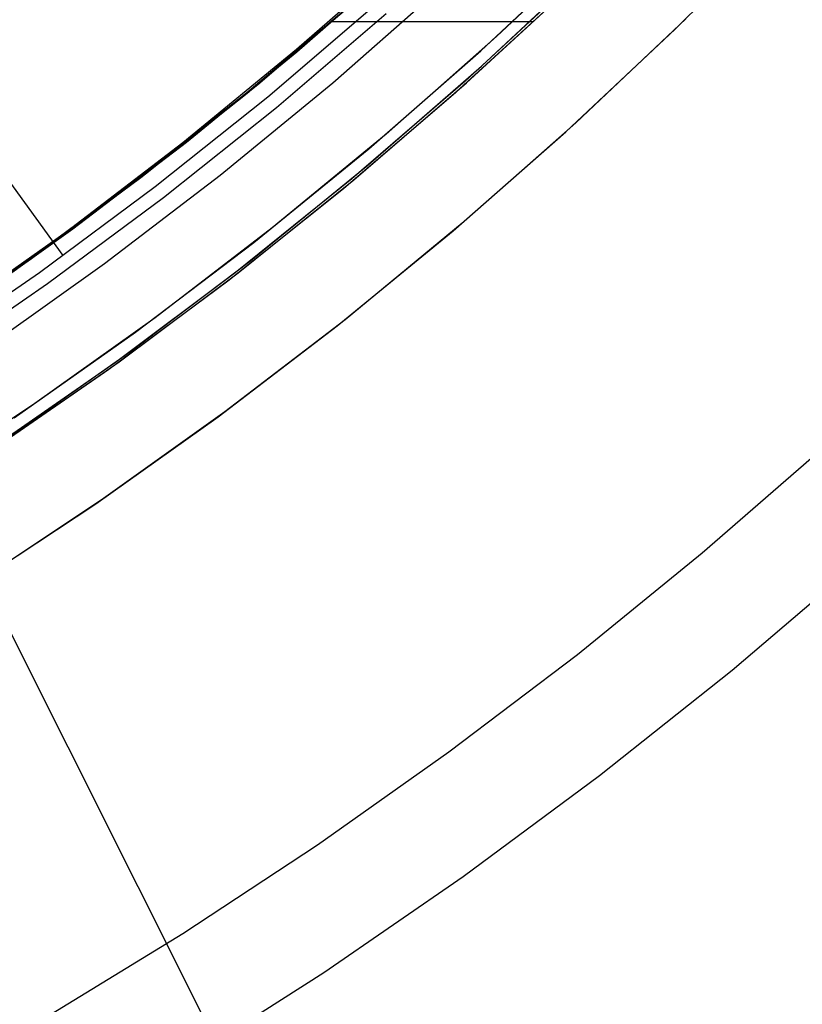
# Model space of a CAD drawing. Header units: millimetres. Extents: x 7986 to 9191, y -11326 to -10283.
# Tile 55 of 256: x 8630 to 8643, y -10736 to -10719. Entities that reach past the tile are written whole.
import ezdxf

# ---------------------------------------------------------------- set-up
doc = ezdxf.new("R2010")
doc.units = ezdxf.units.MM
doc.layers.add('color', color=7, linetype='Continuous')
doc.layers.add('luz', color=7, linetype='Continuous')

msp = doc.modelspace()

# ---------------------------------------------------------------- linework, layer by layer
at = {"color": 7, "true_color": 0xffffff}
for p, q in [((8617.965, -10706.417, 75.032), (8630.32, -10723.422, 60.99)), ((8634.311, -10719.899, 23.504), (8636.196, -10718.238, 23.069)), ((8634.317, -10719.943, 39.872), (8636.149, -10718.336, 39.872)), ((8637.469, -10720.188, 30.497), (8639.352, -10718.427, 30.062)), ((8639.068, -10718.707, 22.406), (8637.188, -10720.445, 22.84)), ((8634.93, -10720.472, 18.434), (8636.796, -10718.83, 18.434)), ((8634.93, -10720.472, 18.434), (8636.796, -10718.83, 18.434)), ((8637.21, -10720.475, 40.622), (8639.073, -10718.755, 40.622)), ((8635.464, -10718.95, 30.96), (8633.585, -10720.554, 31.393)), ((8635.507, -10718.912, 61.309), (8633.646, -10720.505, 61.309)), ((8635.507, -10718.912, 18.434), (8633.646, -10720.505, 18.434)), ((8637.032, -10720.634, 19.934), (8638.895, -10718.925, 19.934)), ((8637.032, -10720.634, 61.309), (8638.895, -10718.925, 61.309)), ((8633.459, -10720.638, 60.059), (8635.231, -10719.139, 60.059)), ((8633.459, -10720.638, 60.059), (8635.231, -10719.139, 60.059)), ((8633.466, -10720.648, 60.059), (8635.237, -10719.146, 60.059)), ((8633.817, -10720.712, 60.99), (8635.685, -10719.114, 60.99)), ((8633.817, -10720.712, 60.99), (8635.685, -10719.114, 60.99)), ((8633.965, -10720.892, 60.565), (8635.84, -10719.288, 60.565)), ((8633.965, -10720.892, 60.565), (8635.84, -10719.288, 60.565)), ((8638.353, -10719.434, 30.293), (8634.911, -10719.434, 31.087)), ((8632.37, -10721.492, 23.952), (8634.311, -10719.899, 23.504)), ((8632.43, -10721.486, 39.872), (8634.317, -10719.943, 39.872)), ((8635.527, -10721.882, 30.945), (8637.469, -10720.188, 30.497)), ((8633.585, -10720.554, 31.393), (8631.656, -10722.089, 31.839)), ((8633.646, -10720.505, 61.309), (8631.731, -10722.031, 61.309)), ((8633.646, -10720.505, 18.434), (8631.731, -10722.031, 18.434)), ((8633.008, -10722.049, 18.434), (8634.93, -10720.472, 18.434)), ((8633.008, -10722.049, 18.434), (8634.93, -10720.472, 18.434)), ((8637.188, -10720.445, 22.84), (8635.252, -10722.115, 23.287)), ((8635.289, -10722.13, 40.622), (8637.21, -10720.475, 40.622)), ((8631.639, -10722.079, 60.059), (8633.459, -10720.638, 60.059)), ((8631.639, -10722.079, 60.059), (8633.459, -10720.638, 60.059)), ((8631.648, -10722.091, 60.059), (8633.466, -10720.648, 60.059)), ((8631.895, -10722.245, 60.99), (8633.817, -10720.712, 60.99)), ((8631.895, -10722.245, 60.99), (8633.817, -10720.712, 60.99)), ((8635.111, -10722.278, 19.934), (8637.032, -10720.634, 19.934)), ((8635.111, -10722.278, 61.309), (8637.032, -10720.634, 61.309)), ((8632.037, -10722.429, 60.565), (8633.965, -10720.892, 60.565)), ((8632.037, -10722.429, 60.565), (8633.965, -10720.892, 60.565)), ((8630.377, -10723.015, 24.412), (8632.37, -10721.492, 23.952)), ((8630.492, -10722.964, 39.872), (8632.43, -10721.486, 39.872)), ((8633.53, -10723.505, 31.406), (8635.527, -10721.882, 30.945)), ((8631.731, -10722.031, 61.309), (8629.765, -10723.491, 61.309)), ((8631.731, -10722.031, 18.434), (8629.765, -10723.491, 18.434)), ((8631.033, -10723.558, 18.434), (8633.008, -10722.049, 18.434)), ((8631.033, -10723.558, 18.434), (8633.008, -10722.049, 18.434)), ((8631.656, -10722.089, 31.839), (8629.678, -10723.553, 32.295)), ((8629.774, -10723.46, 60.059), (8631.639, -10722.079, 60.059)), ((8629.774, -10723.46, 60.059), (8631.639, -10722.079, 60.059)), ((8629.784, -10723.474, 60.059), (8631.648, -10722.091, 60.059)), ((8635.252, -10722.115, 23.287), (8633.26, -10723.717, 23.746)), ((8633.311, -10723.717, 40.622), (8635.289, -10722.13, 40.622)), ((8629.921, -10723.71, 60.99), (8631.895, -10722.245, 60.99)), ((8629.921, -10723.71, 60.99), (8631.895, -10722.245, 60.99)), ((8633.134, -10723.854, 19.934), (8635.111, -10722.278, 19.934)), ((8633.134, -10723.854, 61.309), (8635.111, -10722.278, 61.309)), ((8630.057, -10723.9, 60.565), (8632.037, -10722.429, 60.565)), ((8630.057, -10723.9, 60.565), (8632.037, -10722.429, 60.565)), ((8628.333, -10724.465, 24.884), (8630.377, -10723.015, 24.412)), ((8628.504, -10724.374, 39.872), (8630.492, -10722.964, 39.872)), ((8629.678, -10723.553, 32.295), (8627.657, -10724.944, 32.762)), ((8629.765, -10723.491, 61.309), (8627.749, -10724.883, 61.309)), ((8629.765, -10723.491, 18.434), (8627.749, -10724.883, 18.434)), ((8627.865, -10724.781, 60.059), (8629.774, -10723.46, 60.059)), ((8627.865, -10724.781, 60.059), (8629.774, -10723.46, 60.059)), ((8627.875, -10724.795, 60.059), (8629.784, -10723.474, 60.059)), ((8629.007, -10724.999, 18.434), (8631.033, -10723.558, 18.434)), ((8629.007, -10724.999, 18.434), (8631.033, -10723.558, 18.434)), ((8631.48, -10725.057, 31.879), (8633.53, -10723.505, 31.406)), ((8627.898, -10725.107, 60.99), (8629.921, -10723.71, 60.99)), ((8627.898, -10725.107, 60.99), (8629.921, -10723.71, 60.99)), ((8633.26, -10723.717, 23.746), (8631.217, -10725.247, 24.218)), ((8631.28, -10725.235, 40.622), (8633.311, -10723.717, 40.622)), ((8628.027, -10725.301, 60.565), (8630.057, -10723.9, 60.565)), ((8628.027, -10725.301, 60.565), (8630.057, -10723.9, 60.565)), ((8631.104, -10725.361, 19.934), (8633.134, -10723.854, 19.934)), ((8631.104, -10725.361, 61.309), (8633.134, -10723.854, 61.309)), ((8629.378, -10726.535, 32.365), (8631.48, -10725.057, 31.879)), ((8631.217, -10725.247, 24.218), (8629.123, -10726.705, 24.701)), ((8629.197, -10726.682, 40.622), (8631.28, -10725.235, 40.622)), ((8629.023, -10726.798, 19.934), (8631.104, -10725.361, 19.934)), ((8629.023, -10726.798, 61.309), (8631.104, -10725.361, 61.309))]:
    msp.add_line(p, q, dxfattribs=at)
at = {"layer": 'color', "color": 254, "true_color": 0xcad1ee}
for p, q in [((8640.776, -10719.555, -3.495), (8642.58, -10717.737, -3.495)), ((8640.776, -10719.555, -3.495), (8642.58, -10717.737, -3.495)), ((8639.557, -10717.949, 17.559), (8637.727, -10719.682, 17.559)), ((8639.557, -10717.949, 17.559), (8637.727, -10719.682, 17.559)), ((8639.557, -10717.949, 7.459), (8637.727, -10719.682, 7.459)), ((8637.457, -10719.928, -2.642), (8639.307, -10718.193, -2.642)), ((8637.457, -10719.928, -2.642), (8639.307, -10718.193, -2.642)), ((8640.957, -10719.378, 17.559), (8639.077, -10721.158, 17.559)), ((8640.957, -10719.378, 17.559), (8639.077, -10721.158, 17.559)), ((8640.957, -10719.378, 7.032), (8639.077, -10721.158, 7.032)), ((8637.727, -10719.682, 17.559), (8635.838, -10721.35, 17.559)), ((8637.727, -10719.682, 17.559), (8635.838, -10721.35, 17.559)), ((8637.727, -10719.682, 7.459), (8635.838, -10721.35, 7.459)), ((8638.91, -10721.309, -3.495), (8640.776, -10719.555, -3.495)), ((8638.91, -10721.309, -3.495), (8640.776, -10719.555, -3.495)), ((8635.547, -10721.598, -2.642), (8637.457, -10719.928, -2.642)), ((8635.547, -10721.598, -2.642), (8637.457, -10719.928, -2.642)), ((8639.077, -10721.158, 17.559), (8637.136, -10722.872, 17.559)), ((8639.077, -10721.158, 17.559), (8637.136, -10722.872, 17.559)), ((8639.077, -10721.158, 7.032), (8637.136, -10722.872, 7.032)), ((8635.838, -10721.35, 17.559), (8633.893, -10722.952, 17.559)), ((8635.838, -10721.35, 17.559), (8633.893, -10722.952, 17.559)), ((8635.838, -10721.35, 7.459), (8633.893, -10722.952, 7.459)), ((8636.986, -10722.999, -3.495), (8638.91, -10721.309, -3.495)), ((8636.986, -10722.999, -3.495), (8638.91, -10721.309, -3.495)), ((8633.58, -10723.2, -2.642), (8635.547, -10721.598, -2.642)), ((8633.58, -10723.2, -2.642), (8635.547, -10721.598, -2.642)), ((8637.136, -10722.872, 17.559), (8635.138, -10724.518, 17.559)), ((8637.136, -10722.872, 17.559), (8635.138, -10724.518, 17.559)), ((8637.136, -10722.872, 7.032), (8635.138, -10724.518, 7.032)), ((8633.893, -10722.952, 17.559), (8631.894, -10724.486, 17.559)), ((8633.893, -10722.952, 17.559), (8631.894, -10724.486, 17.559)), ((8633.893, -10722.952, 7.459), (8631.894, -10724.486, 7.459)), ((8635.006, -10724.623, -3.495), (8636.986, -10722.999, -3.495)), ((8635.006, -10724.623, -3.495), (8636.986, -10722.999, -3.495)), ((8631.559, -10724.733, -2.642), (8633.58, -10723.2, -2.642)), ((8631.559, -10724.733, -2.642), (8633.58, -10723.2, -2.642)), ((8631.894, -10724.486, 17.559), (8629.843, -10725.95, 17.559)), ((8631.894, -10724.486, 17.559), (8629.843, -10725.95, 17.559)), ((8631.894, -10724.486, 7.459), (8629.843, -10725.95, 7.459)), ((8635.138, -10724.518, 17.559), (8633.084, -10726.094, 17.559)), ((8635.138, -10724.518, 17.559), (8633.084, -10726.094, 17.559)), ((8635.138, -10724.518, 7.032), (8633.084, -10726.094, 7.032)), ((8629.485, -10726.195, -2.642), (8631.559, -10724.733, -2.642)), ((8629.485, -10726.195, -2.642), (8631.559, -10724.733, -2.642)), ((8632.97, -10726.177, -3.495), (8635.006, -10724.623, -3.495)), ((8632.97, -10726.177, -3.495), (8635.006, -10724.623, -3.495)), ((8629.843, -10725.95, 17.559), (8627.742, -10727.343, 17.559)), ((8629.843, -10725.95, 17.559), (8627.742, -10727.343, 17.559)), ((8629.843, -10725.95, 7.459), (8627.742, -10727.343, 7.459)), ((8633.084, -10726.094, 17.559), (8630.976, -10727.598, 17.559)), ((8633.084, -10726.094, 17.559), (8630.976, -10727.598, 17.559)), ((8633.084, -10726.094, 7.032), (8630.976, -10727.598, 7.032)), ((8630.884, -10727.662, -3.495), (8632.97, -10726.177, -3.495)), ((8630.884, -10727.662, -3.495), (8632.97, -10726.177, -3.495)), ((8643.314, -10726.698, -8.631), (8641.239, -10728.505, -8.631)), ((8630.976, -10727.598, 17.559), (8628.818, -10729.029, 17.559)), ((8630.976, -10727.598, 17.559), (8628.818, -10729.029, 17.559)), ((8630.976, -10727.598, 7.032), (8628.818, -10729.029, 7.032)), ((8628.747, -10729.074, -3.495), (8630.884, -10727.662, -3.495)), ((8628.747, -10729.074, -3.495), (8630.884, -10727.662, -3.495)), ((8641.239, -10728.505, -8.631), (8639.105, -10730.241, -8.631)), ((8643.95, -10728.631, -7.252), (8641.749, -10730.508, -7.252)), ((8639.105, -10730.241, -8.631), (8636.913, -10731.905, -8.631)), ((8641.749, -10730.508, -7.252), (8639.484, -10732.309, -7.252)), ((8636.913, -10731.905, -8.631), (8634.667, -10733.494, -8.631)), ((8639.484, -10732.309, -7.252), (8637.158, -10734.03, -7.252)), ((8634.667, -10733.494, -8.631), (8632.369, -10735.007, -8.631)), ((8637.158, -10734.03, -7.252), (8634.775, -10735.671, -7.252)), ((8632.369, -10735.007, -8.631), (8630.022, -10736.442, -8.631)), ((8634.775, -10735.671, -7.252), (8632.336, -10737.227, -7.252))]:
    msp.add_line(p, q, dxfattribs=at)
at = {"layer": 'color'}
for p, q in [((8639.557, -10717.949, 17.559), (8637.727, -10719.682, 17.559)), ((8637.727, -10719.682, 17.559), (8635.838, -10721.35, 17.559)), ((8635.838, -10721.35, 17.559), (8633.893, -10722.952, 17.559)), ((8633.893, -10722.952, 17.559), (8631.894, -10724.486, 17.559)), ((8631.894, -10724.486, 17.559), (8629.843, -10725.95, 17.559)), ((8629.843, -10725.95, 17.559), (8627.742, -10727.343, 17.559))]:
    msp.add_line(p, q, dxfattribs=at)
at = {"layer": 'luz', "color": 254, "true_color": 0xcad1ee}
for p, q in [((8527.776, -10527.27, -56.991), (8663.249, -10797.278, -56.991)), ((8527.776, -10527.27, -58.491), (8663.249, -10797.278, -58.491))]:
    msp.add_line(p, q, dxfattribs=at)

doc.saveas('drawing.dxf')
